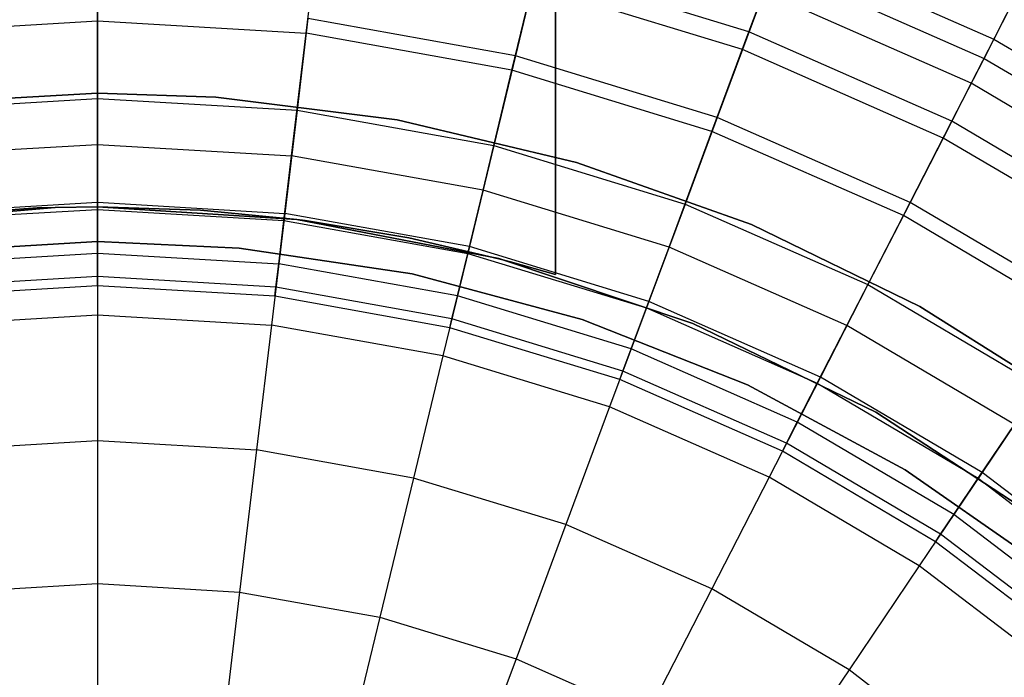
# Model space of a CAD drawing. Extents: x -6 to 6.5, y 0.1 to 12.5.
# Tile 37 of 44: x 0.2 to 1.7, y 7.3 to 8.3. Entities that reach past the tile are written whole.
import ezdxf

# ---------------------------------------------------------------- set-up
doc = ezdxf.new("R2010")
doc.units = 0
doc.header["$LTSCALE"] = 2.54
doc.layers.get('0').update_dxf_attribs({"color": 13, "linetype": 'CONTINUOUS'})

# ---------------------------------------------------------------- blocks, each defined once
blk = doc.blocks.new('GRUPUJ_1')
at = {"color": 0}
for p, q in [((6.975, 9.1, 2.05), (6.975, 7.8426, 2.05)), ((6.975, 7.8426, 3.5), (6.975, 9.1, 3.5)), ((6.975, 9.1, 2.05), (6.975, 7.8426, 2.05)), ((6.975, 7.8426, 3.5), (6.975, 9.1, 3.5)), ((6.25, 8.2443, 11.1672), (6.25, 8.4125, 12.0446)), ((6.25, 8.2443, 11.1672), (6.25, 8.4125, 12.0446)), ((6.5805, 8.2247, 11.1672), (6.6004, 8.3917, 12.0446)), ((6.5805, 8.2247, 11.1672), (6.6004, 8.3917, 12.0446)), ((7.3324, 8.3639, 15.5999), (7.6694, 8.2154, 15.5999)), ((7.3324, 8.3639, 15.5999), (7.6694, 8.2154, 15.5999)), ((6.9063, 8.1661, 11.1672), (6.9458, 8.3296, 12.0446)), ((6.9063, 8.1661, 11.1672), (6.9458, 8.3296, 12.0446)), ((7.2815, 8.2271, 12.0446), (6.9458, 8.3296, 12.0446)), ((7.2815, 8.2271, 12.0446), (6.9458, 8.3296, 12.0446)), ((7.2815, 8.2271, 12.0446), (7.3205, 8.3318, 12.7249)), ((7.2815, 8.2271, 12.0446), (7.3205, 8.3318, 12.7249)), ((7.3205, 8.3318, 12.7249), (7.6538, 8.185, 12.7249)), ((7.3205, 8.3318, 12.7249), (7.6538, 8.185, 12.7249)), ((6.9388, 8.3005, 16.2374), (6.9119, 8.1891, 16.5062)), ((6.9388, 8.3005, 16.2374), (6.9119, 8.1891, 16.5062)), ((7.2711, 8.199, 16.2374), (6.9388, 8.3005, 16.2374)), ((7.2711, 8.199, 16.2374), (6.9388, 8.3005, 16.2374)), ((7.305, 8.2902, 15.9362), (7.2711, 8.199, 16.2374)), ((7.305, 8.2902, 15.9362), (7.2711, 8.199, 16.2374)), ((7.6335, 8.1455, 15.9362), (7.305, 8.2902, 15.9362)), ((7.6335, 8.1455, 15.9362), (7.305, 8.2902, 15.9362)), ((6.25, 8.2679, 16.5062), (6.25, 8.1216, 16.7701)), ((6.25, 8.2679, 16.5062), (6.25, 8.1216, 16.7701)), ((7.6959, 8.267, 15.2257), (7.6694, 8.2154, 15.5999)), ((7.6959, 8.267, 15.2257), (7.6694, 8.2154, 15.5999)), ((6.5833, 8.2481, 16.5062), (6.566, 8.1029, 16.7701)), ((6.5833, 8.2481, 16.5062), (6.566, 8.1029, 16.7701)), ((6.9119, 8.1891, 16.5062), (6.5833, 8.2481, 16.5062)), ((6.9119, 8.1891, 16.5062), (6.5833, 8.2481, 16.5062)), ((7.6538, 8.185, 12.7249), (7.6893, 8.2542, 13.336)), ((7.6538, 8.185, 12.7249), (7.6893, 8.2542, 13.336)), ((5.9195, 8.2247, 11.1672), (6.25, 8.2443, 11.1672)), ((5.9195, 8.2247, 11.1672), (6.25, 8.2443, 11.1672)), ((6.25, 8.2443, 11.1672), (6.5805, 8.2247, 11.1672)), ((6.25, 8.0489, 10.1645), (6.25, 8.2443, 11.1672)), ((6.25, 8.0489, 10.1645), (6.25, 8.2443, 11.1672)), ((6.25, 8.2443, 11.1672), (6.5805, 8.2247, 11.1672)), ((6.5574, 8.0307, 10.1645), (6.5805, 8.2247, 11.1672)), ((6.5574, 8.0307, 10.1645), (6.5805, 8.2247, 11.1672)), ((6.9063, 8.1661, 11.1672), (6.5805, 8.2247, 11.1672)), ((6.9063, 8.1661, 11.1672), (6.5805, 8.2247, 11.1672)), ((7.223, 8.0694, 11.1672), (7.2815, 8.2271, 12.0446)), ((7.223, 8.0694, 11.1672), (7.2815, 8.2271, 12.0446)), ((7.6028, 8.0856, 12.0446), (7.2815, 8.2271, 12.0446)), ((7.6028, 8.0856, 12.0446), (7.2815, 8.2271, 12.0446)), ((7.6694, 8.2154, 15.5999), (7.6335, 8.1455, 15.9362)), ((7.6694, 8.2154, 15.5999), (7.6335, 8.1455, 15.9362)), ((7.6694, 8.2154, 15.5999), (7.9865, 8.0281, 15.5999)), ((7.6694, 8.2154, 15.5999), (7.9865, 8.0281, 15.5999)), ((6.9119, 8.1891, 16.5062), (6.8775, 8.0469, 16.7701)), ((6.9119, 8.1891, 16.5062), (6.8775, 8.0469, 16.7701)), ((7.2312, 8.0916, 16.5062), (6.9119, 8.1891, 16.5062)), ((7.2312, 8.0916, 16.5062), (6.9119, 8.1891, 16.5062)), ((7.2711, 8.199, 16.2374), (7.2312, 8.0916, 16.5062)), ((7.2711, 8.199, 16.2374), (7.2312, 8.0916, 16.5062)), ((7.5891, 8.0589, 16.2374), (7.2711, 8.199, 16.2374)), ((7.5891, 8.0589, 16.2374), (7.2711, 8.199, 16.2374)), ((7.6028, 8.0856, 12.0446), (7.6538, 8.185, 12.7249)), ((7.6028, 8.0856, 12.0446), (7.6538, 8.185, 12.7249)), ((7.6538, 8.185, 12.7249), (7.9674, 7.9998, 12.7249)), ((7.6538, 8.185, 12.7249), (7.9674, 7.9998, 12.7249)), ((6.8605, 7.9762, 10.1645), (6.9063, 8.1661, 11.1672)), ((6.8605, 7.9762, 10.1645), (6.9063, 8.1661, 11.1672)), ((7.223, 8.0694, 11.1672), (6.9063, 8.1661, 11.1672)), ((7.223, 8.0694, 11.1672), (6.9063, 8.1661, 11.1672)), ((7.6335, 8.1455, 15.9362), (7.5891, 8.0589, 16.2374)), ((7.6335, 8.1455, 15.9362), (7.5891, 8.0589, 16.2374)), ((7.9426, 7.963, 15.9362), (7.6335, 8.1455, 15.9362)), ((7.9426, 7.963, 15.9362), (7.6335, 8.1455, 15.9362)), ((6.25, 8.13, 7.5), (5.9483, 8.113, 7.5)), ((5.9483, 8.113, 8.6), (6.25, 8.13, 8.6)), ((5.9483, 8.113, 8.6), (6.25, 8.13, 8.6)), ((6.25, 8.13, 7.5), (5.9483, 8.113, 7.5)), ((6.25, 8.13, 8.6), (6.4374, 8.1234, 8.6)), ((6.4374, 8.1234, 7.5), (6.25, 8.13, 7.5)), ((6.25, 8.13, 8.6), (6.25, 8.13, 7.5)), ((6.25, 8.13, 8.6), (6.25, 8.13, 7.5)), ((6.25, 8.13, 8.6), (6.4374, 8.1234, 8.6)), ((6.4374, 8.1234, 7.5), (6.25, 8.13, 7.5)), ((6.4374, 8.1234, 8.6), (6.4374, 8.1234, 7.5)), ((6.4374, 8.1234, 8.6), (6.7247, 8.0876, 8.6)), ((6.7247, 8.0876, 7.5), (6.4374, 8.1234, 7.5)), ((6.4374, 8.1234, 8.6), (6.4374, 8.1234, 7.5)), ((6.4374, 8.1234, 8.6), (6.7247, 8.0876, 8.6)), ((6.7247, 8.0876, 7.5), (6.4374, 8.1234, 7.5)), ((5.934, 8.1029, 16.7701), (6.25, 8.1216, 16.7701)), ((5.934, 8.1029, 16.7701), (6.25, 8.1216, 16.7701)), ((6.25, 8.1216, 16.7701), (6.566, 8.1029, 16.7701)), ((6.25, 8.1216, 16.7701), (6.25, 7.9571, 16.9993)), ((6.25, 8.1216, 16.7701), (6.25, 7.9571, 16.9993)), ((6.25, 8.1216, 16.7701), (6.566, 8.1029, 16.7701)), ((6.566, 8.1029, 16.7701), (6.5465, 7.9395, 16.9993)), ((6.566, 8.1029, 16.7701), (6.5465, 7.9395, 16.9993)), ((6.566, 8.1029, 16.7701), (6.8775, 8.0469, 16.7701)), ((6.566, 8.1029, 16.7701), (6.8775, 8.0469, 16.7701)), ((7.2312, 8.0916, 16.5062), (7.1803, 7.9544, 16.7701)), ((7.2312, 8.0916, 16.5062), (7.1803, 7.9544, 16.7701)), ((7.5367, 7.957, 16.5062), (7.2312, 8.0916, 16.5062)), ((7.5367, 7.957, 16.5062), (7.2312, 8.0916, 16.5062)), ((6.7247, 8.0876, 8.6), (7.0086, 8.0204, 8.6)), ((7.0086, 8.0204, 7.5), (6.7247, 8.0876, 7.5)), ((6.7247, 8.0876, 8.6), (6.7247, 8.0876, 7.5)), ((6.7247, 8.0876, 8.6), (6.7247, 8.0876, 7.5)), ((6.7247, 8.0876, 8.6), (7.0086, 8.0204, 8.6)), ((7.0086, 8.0204, 7.5), (6.7247, 8.0876, 7.5)), ((7.526, 7.936, 11.1672), (7.6028, 8.0856, 12.0446)), ((7.526, 7.936, 11.1672), (7.6028, 8.0856, 12.0446)), ((7.905, 7.9071, 12.0446), (7.6028, 8.0856, 12.0446)), ((7.905, 7.9071, 12.0446), (7.6028, 8.0856, 12.0446)), ((7.155, 7.8863, 10.1645), (7.223, 8.0694, 11.1672)), ((7.155, 7.8863, 10.1645), (7.223, 8.0694, 11.1672)), ((7.526, 7.936, 11.1672), (7.223, 8.0694, 11.1672)), ((7.526, 7.936, 11.1672), (7.223, 8.0694, 11.1672)), ((5.9426, 8.0307, 10.1645), (6.25, 8.0489, 10.1645)), ((5.9426, 8.0307, 10.1645), (6.25, 8.0489, 10.1645)), ((6.25, 7.946, 9.5221), (6.25, 8.0489, 10.1645)), ((6.25, 8.0489, 10.1645), (6.5574, 8.0307, 10.1645)), ((6.25, 7.946, 9.5221), (6.25, 8.0489, 10.1645)), ((6.25, 8.0489, 10.1645), (6.5574, 8.0307, 10.1645)), ((6.8775, 8.0469, 16.7701), (6.8389, 7.887, 16.9993)), ((6.8775, 8.0469, 16.7701), (6.8389, 7.887, 16.9993)), ((6.8775, 8.0469, 16.7701), (7.1803, 7.9544, 16.7701)), ((6.8775, 8.0469, 16.7701), (7.1803, 7.9544, 16.7701)), ((7.5891, 8.0589, 16.2374), (7.5367, 7.957, 16.5062)), ((7.5891, 8.0589, 16.2374), (7.5367, 7.957, 16.5062)), ((7.8882, 7.8823, 16.2374), (7.5891, 8.0589, 16.2374)), ((7.8882, 7.8823, 16.2374), (7.5891, 8.0589, 16.2374)), ((6.5452, 7.9285, 9.5221), (6.5574, 8.0307, 10.1645)), ((6.5452, 7.9285, 9.5221), (6.5574, 8.0307, 10.1645)), ((6.8605, 7.9762, 10.1645), (6.5574, 8.0307, 10.1645)), ((6.8605, 7.9762, 10.1645), (6.5574, 8.0307, 10.1645)), ((7.0086, 8.0204, 8.6), (7.2856, 7.9218, 8.6)), ((7.2856, 7.9218, 7.5), (7.0086, 8.0204, 7.5)), ((7.0086, 8.0204, 8.6), (7.0086, 8.0204, 7.5)), ((7.0086, 8.0204, 8.6), (7.0086, 8.0204, 7.5)), ((7.0086, 8.0204, 8.6), (7.2856, 7.9218, 8.6)), ((7.2856, 7.9218, 7.5), (7.0086, 8.0204, 7.5)), ((6.8363, 7.8762, 9.5221), (6.8605, 7.9762, 10.1645)), ((6.8363, 7.8762, 9.5221), (6.8605, 7.9762, 10.1645)), ((7.155, 7.8863, 10.1645), (6.8605, 7.9762, 10.1645)), ((7.155, 7.8863, 10.1645), (6.8605, 7.9762, 10.1645)), ((5.9535, 7.9395, 16.9993), (6.25, 7.9571, 16.9993)), ((5.9535, 7.9395, 16.9993), (6.25, 7.9571, 16.9993)), ((6.25, 7.9571, 16.9993), (6.25, 7.7791, 17.1935)), ((6.25, 7.9571, 16.9993), (6.5465, 7.9395, 16.9993)), ((6.25, 7.9571, 16.9993), (6.5465, 7.9395, 16.9993)), ((6.25, 7.9571, 16.9993), (6.25, 7.7791, 17.1935)), ((7.1803, 7.9544, 16.7701), (7.123, 7.8002, 16.9993)), ((7.1803, 7.9544, 16.7701), (7.123, 7.8002, 16.9993)), ((7.1803, 7.9544, 16.7701), (7.4699, 7.8268, 16.7701)), ((7.1803, 7.9544, 16.7701), (7.4699, 7.8268, 16.7701)), ((7.5367, 7.957, 16.5062), (7.4699, 7.8268, 16.7701)), ((7.5367, 7.957, 16.5062), (7.4699, 7.8268, 16.7701)), ((7.8242, 7.7872, 16.5062), (7.5367, 7.957, 16.5062)), ((7.8242, 7.7872, 16.5062), (7.5367, 7.957, 16.5062)), ((6.1833, 7.9491, 7.5), (5.8876, 7.9236, 7.5)), ((5.8876, 7.9236, 1.95), (6.1833, 7.9491, 1.95)), ((6.1833, 7.9491, 7.5), (5.8876, 7.9236, 7.5)), ((6.1833, 7.9491, 7.5), (5.8876, 7.9236, 7.5)), ((5.8876, 7.9236, 1.95), (6.1833, 7.9491, 1.95)), ((5.9548, 7.9285, 9.5221), (6.25, 7.946, 9.5221)), ((5.9548, 7.9285, 9.5221), (6.25, 7.946, 9.5221)), ((6.1548, 7.9482, 3.5), (5.9963, 7.9371, 3.5)), ((5.9963, 7.9371, 2.05), (6.1548, 7.9482, 2.05)), ((5.9963, 7.9371, 2.05), (6.1548, 7.9482, 2.05)), ((6.1548, 7.9482, 3.5), (5.9963, 7.9371, 3.5)), ((6.1548, 7.9482, 2.05), (6.1833, 7.9489, 2.05)), ((6.1833, 7.9489, 3.5), (6.1548, 7.9482, 3.5)), ((6.1548, 7.9482, 2.05), (6.1833, 7.9489, 2.05)), ((6.1833, 7.9489, 3.5), (6.1548, 7.9482, 3.5)), ((6.1548, 7.9482, 3.5), (6.1548, 7.9482, 2.05)), ((6.1548, 7.9482, 3.5), (6.1548, 7.9482, 2.05)), ((6.25, 7.95, 7.5), (6.1833, 7.9491, 7.5)), ((6.1833, 7.9489, 2.05), (6.25, 7.95, 2.05)), ((6.25, 7.95, 3.5), (6.1833, 7.9489, 3.5)), ((6.25, 7.95, 3.5), (6.1833, 7.9489, 3.5)), ((6.25, 7.95, 7.5), (6.1833, 7.9491, 7.5)), ((6.25, 7.95, 7.5), (6.1833, 7.9491, 7.5)), ((6.1833, 7.9491, 1.95), (6.25, 7.95, 1.95)), ((6.1833, 7.9489, 2.05), (6.25, 7.95, 2.05)), ((6.1833, 7.9491, 1.95), (6.25, 7.95, 1.95)), ((6.1833, 7.9489, 2.05), (6.25, 7.95, 2.05)), ((6.25, 7.95, 3.5), (6.1833, 7.9489, 3.5)), ((6.1833, 7.9489, 3.5), (6.1833, 7.9491, 7.5)), ((6.1833, 7.9491, 1.95), (6.1833, 7.9489, 2.05)), ((6.1833, 7.9489, 3.5), (6.1833, 7.9491, 7.5)), ((6.1833, 7.9491, 1.95), (6.1833, 7.9489, 2.05)), ((6.1833, 7.9489, 2.05), (6.1833, 7.9489, 3.5)), ((6.1833, 7.9489, 2.05), (6.1833, 7.9489, 3.5)), ((6.1833, 7.9489, 2.05), (6.1833, 7.9489, 3.5)), ((6.5655, 7.93, 7.5), (6.25, 7.95, 7.5)), ((6.25, 7.95, 2.05), (6.4134, 7.9447, 2.05)), ((6.4134, 7.9447, 3.5), (6.25, 7.95, 3.5)), ((6.25, 7.95, 2.05), (6.25, 7.95, 3.5)), ((6.25, 7.95, 2.05), (6.4134, 7.9447, 2.05)), ((6.4134, 7.9447, 3.5), (6.25, 7.95, 3.5)), ((6.25, 7.95, 3.5), (6.25, 7.95, 7.5)), ((6.5655, 7.93, 7.5), (6.25, 7.95, 7.5)), ((6.25, 7.95, 1.95), (6.5655, 7.93, 1.95)), ((6.5655, 7.93, 7.5), (6.25, 7.95, 7.5)), ((6.25, 7.95, 1.95), (6.5655, 7.93, 1.95)), ((6.25, 7.95, 1.95), (6.25, 7.95, 2.05)), ((6.25, 7.95, 2.05), (6.25, 7.95, 3.5)), ((6.25, 7.95, 3.5), (6.25, 7.95, 7.5)), ((6.25, 7.95, 1.95), (6.25, 7.95, 2.05)), ((6.25, 7.95, 2.05), (6.25, 7.95, 3.5)), ((6.25, 7.8768, 8.9059), (6.25, 7.946, 9.5221)), ((6.25, 7.946, 9.5221), (6.5452, 7.9285, 9.5221)), ((6.25, 7.8768, 8.9059), (6.25, 7.946, 9.5221)), ((6.25, 7.946, 9.5221), (6.5452, 7.9285, 9.5221)), ((6.4134, 7.9447, 2.05), (6.5655, 7.9298, 2.05)), ((6.4134, 7.9447, 3.5), (6.4134, 7.9447, 2.05)), ((6.5655, 7.9298, 3.5), (6.4134, 7.9447, 3.5)), ((6.4134, 7.9447, 2.05), (6.5655, 7.9298, 2.05)), ((6.5655, 7.9298, 3.5), (6.4134, 7.9447, 3.5)), ((6.4134, 7.9447, 3.5), (6.4134, 7.9447, 2.05)), ((6.5465, 7.9395, 16.9993), (6.5255, 7.7628, 17.1935)), ((6.5465, 7.9395, 16.9993), (6.5255, 7.7628, 17.1935)), ((6.8389, 7.887, 16.9993), (6.5465, 7.9395, 16.9993)), ((6.8389, 7.887, 16.9993), (6.5465, 7.9395, 16.9993)), ((7.4368, 7.7622, 10.1645), (7.526, 7.936, 11.1672)), ((7.4368, 7.7622, 10.1645), (7.526, 7.936, 11.1672)), ((7.811, 7.7676, 11.1672), (7.526, 7.936, 11.1672)), ((7.811, 7.7676, 11.1672), (7.526, 7.936, 11.1672)), ((6.537, 7.8597, 8.9059), (6.5452, 7.9285, 9.5221)), ((6.537, 7.8597, 8.9059), (6.5452, 7.9285, 9.5221)), ((6.5452, 7.9285, 9.5221), (6.8363, 7.8762, 9.5221)), ((6.5452, 7.9285, 9.5221), (6.8363, 7.8762, 9.5221)), ((6.8856, 7.8679, 7.5), (6.5655, 7.93, 7.5)), ((6.8856, 7.8679, 7.5), (6.5655, 7.93, 7.5)), ((6.5655, 7.93, 1.95), (6.8856, 7.8679, 1.95)), ((6.5655, 7.9298, 3.5), (6.5655, 7.93, 7.5)), ((6.5655, 7.93, 1.95), (6.5655, 7.9298, 2.05)), ((6.5655, 7.93, 1.95), (6.8856, 7.8679, 1.95)), ((6.5655, 7.93, 1.95), (6.5655, 7.9298, 2.05)), ((6.5655, 7.9298, 3.5), (6.5655, 7.93, 7.5)), ((6.8856, 7.8679, 7.5), (6.5655, 7.93, 7.5)), ((6.5655, 7.9298, 2.05), (6.579, 7.9283, 2.05)), ((6.579, 7.9283, 3.5), (6.5655, 7.9298, 3.5)), ((6.5655, 7.9298, 2.05), (6.5655, 7.9298, 3.5)), ((6.5655, 7.9298, 2.05), (6.5655, 7.9298, 3.5)), ((6.5655, 7.9298, 2.05), (6.5655, 7.9298, 3.5)), ((6.579, 7.9283, 3.5), (6.5655, 7.9298, 3.5)), ((6.5655, 7.9298, 2.05), (6.5655, 7.9298, 3.5)), ((6.5655, 7.9298, 2.05), (6.579, 7.9283, 2.05)), ((6.579, 7.9283, 2.05), (6.7429, 7.9009, 2.05)), ((6.7429, 7.9009, 3.5), (6.579, 7.9283, 3.5)), ((6.7429, 7.9009, 3.5), (6.579, 7.9283, 3.5)), ((6.579, 7.9283, 3.5), (6.579, 7.9283, 2.05)), ((6.579, 7.9283, 2.05), (6.7429, 7.9009, 2.05)), ((6.579, 7.9283, 3.5), (6.579, 7.9283, 2.05)), ((7.2856, 7.9218, 8.6), (7.2856, 7.9218, 7.5)), ((7.2856, 7.9218, 8.6), (7.5521, 7.7924, 8.6)), ((7.5521, 7.7924, 7.5), (7.2856, 7.9218, 7.5)), ((7.2856, 7.9218, 8.6), (7.2856, 7.9218, 7.5)), ((7.2856, 7.9218, 8.6), (7.5521, 7.7924, 8.6)), ((7.5521, 7.7924, 7.5), (7.2856, 7.9218, 7.5)), ((5.9619, 7.878, 7.5), (6.25, 7.895, 7.5)), ((6.25, 7.895, 8.6), (5.9619, 7.878, 8.6)), ((6.25, 7.895, 8.6), (5.9619, 7.878, 8.6)), ((6.25, 7.895, 7.5), (6.4746, 7.8847, 7.5)), ((6.4746, 7.8847, 8.6), (6.25, 7.895, 8.6)), ((6.25, 7.895, 8.6), (6.25, 7.895, 7.5)), ((6.25, 7.895, 8.6), (6.25, 7.895, 7.5)), ((6.4746, 7.8847, 8.6), (6.25, 7.895, 8.6)), ((6.7429, 7.9009, 2.05), (6.8855, 7.8676, 2.05)), ((6.8855, 7.8676, 3.5), (6.7429, 7.9009, 3.5)), ((6.7429, 7.9009, 2.05), (6.8855, 7.8676, 2.05)), ((6.8855, 7.8676, 3.5), (6.7429, 7.9009, 3.5)), ((6.7429, 7.9009, 3.5), (6.7429, 7.9009, 2.05)), ((6.7429, 7.9009, 3.5), (6.7429, 7.9009, 2.05)), ((5.963, 7.8597, 8.9059), (6.25, 7.8768, 8.9059)), ((5.963, 7.8597, 8.9059), (6.25, 7.8768, 8.9059)), ((6.25, 7.8395, 8.3078), (6.25, 7.8768, 8.9059)), ((6.25, 7.8768, 8.9059), (6.537, 7.8597, 8.9059)), ((6.25, 7.8395, 8.3078), (6.25, 7.8768, 8.9059)), ((6.25, 7.8768, 8.9059), (6.537, 7.8597, 8.9059)), ((6.4746, 7.8847, 7.5), (6.4746, 7.8847, 8.6)), ((6.7481, 7.8437, 8.6), (6.4746, 7.8847, 8.6)), ((6.4746, 7.8847, 7.5), (6.7481, 7.8437, 7.5)), ((6.7481, 7.8437, 8.6), (6.4746, 7.8847, 8.6)), ((6.4746, 7.8847, 7.5), (6.4746, 7.8847, 8.6)), ((6.8389, 7.887, 16.9993), (6.7971, 7.714, 17.1935)), ((6.8389, 7.887, 16.9993), (6.7971, 7.714, 17.1935)), ((6.82, 7.8089, 8.9059), (6.8363, 7.8762, 9.5221)), ((6.82, 7.8089, 8.9059), (6.8363, 7.8762, 9.5221)), ((6.8363, 7.8762, 9.5221), (7.1191, 7.7898, 9.5221)), ((6.8363, 7.8762, 9.5221), (7.1191, 7.7898, 9.5221)), ((7.123, 7.8002, 16.9993), (6.8389, 7.887, 16.9993)), ((7.123, 7.8002, 16.9993), (6.8389, 7.887, 16.9993)), ((7.1191, 7.7898, 9.5221), (7.155, 7.8863, 10.1645)), ((7.1191, 7.7898, 9.5221), (7.155, 7.8863, 10.1645)), ((7.4368, 7.7622, 10.1645), (7.155, 7.8863, 10.1645)), ((7.4368, 7.7622, 10.1645), (7.155, 7.8863, 10.1645)), ((6.5326, 7.8227, 8.3078), (6.537, 7.8597, 8.9059)), ((6.5326, 7.8227, 8.3078), (6.537, 7.8597, 8.9059)), ((6.82, 7.8089, 8.9059), (6.537, 7.8597, 8.9059)), ((6.82, 7.8089, 8.9059), (6.537, 7.8597, 8.9059)), ((6.8856, 7.8679, 1.95), (6.8855, 7.8676, 2.05)), ((6.8855, 7.8676, 3.5), (6.8856, 7.8679, 7.5)), ((6.8855, 7.8676, 3.5), (6.8856, 7.8679, 7.5)), ((6.8856, 7.8679, 1.95), (6.8855, 7.8676, 2.05)), ((6.8855, 7.8676, 2.05), (6.9042, 7.8629, 2.05)), ((6.9042, 7.8629, 3.5), (6.8855, 7.8676, 3.5)), ((6.8855, 7.8676, 2.05), (6.8855, 7.8676, 3.5)), ((6.8855, 7.8676, 2.05), (6.9042, 7.8629, 2.05)), ((6.9042, 7.8629, 3.5), (6.8855, 7.8676, 3.5)), ((6.8855, 7.8676, 2.05), (6.8855, 7.8676, 3.5)), ((6.8855, 7.8676, 2.05), (6.8855, 7.8676, 3.5)), ((6.9042, 7.8629, 3.5), (6.8855, 7.8676, 3.5)), ((6.8855, 7.8676, 2.05), (6.9042, 7.8629, 2.05)), ((7.1929, 7.7654, 7.5), (6.8856, 7.8679, 7.5)), ((7.1929, 7.7654, 7.5), (6.8856, 7.8679, 7.5)), ((6.8856, 7.8679, 1.95), (7.1929, 7.7654, 1.95)), ((7.1929, 7.7654, 7.5), (6.8856, 7.8679, 7.5)), ((6.8856, 7.8679, 1.95), (7.1929, 7.7654, 1.95)), ((6.9042, 7.8629, 2.05), (6.975, 7.8426, 2.05)), ((6.975, 7.8426, 3.5), (6.9042, 7.8629, 3.5)), ((6.975, 7.8426, 3.5), (6.9042, 7.8629, 3.5)), ((6.9042, 7.8629, 3.5), (6.9042, 7.8629, 2.05)), ((6.9042, 7.8629, 2.05), (6.975, 7.8426, 2.05)), ((6.9042, 7.8629, 3.5), (6.9042, 7.8629, 2.05)), ((6.9042, 7.8629, 3.5), (6.9042, 7.8629, 2.05)), ((7.0175, 7.7714, 8.6), (6.7481, 7.8437, 8.6)), ((6.7481, 7.8437, 7.5), (7.0175, 7.7714, 7.5)), ((7.0175, 7.7714, 8.6), (6.7481, 7.8437, 8.6)), ((6.7481, 7.8437, 7.5), (6.7481, 7.8437, 8.6)), ((6.7481, 7.8437, 7.5), (6.7481, 7.8437, 8.6)), ((6.975, 7.8426, 2.05), (6.975, 7.8426, 3.5)), ((6.975, 7.8426, 2.05), (6.975, 7.8426, 3.5)), ((6.25, 7.8395, 8.3078), (5.9674, 7.8227, 8.3078)), ((6.25, 7.8395, 8.3078), (5.9674, 7.8227, 8.3078)), ((6.5326, 7.8227, 8.3078), (6.25, 7.8395, 8.3078)), ((6.25, 7.825, 7.5), (6.25, 7.8395, 8.3078)), ((6.25, 7.825, 7.5), (6.25, 7.8395, 8.3078)), ((6.5326, 7.8227, 8.3078), (6.25, 7.8395, 8.3078)), ((7.4699, 7.8268, 16.7701), (7.3948, 7.6805, 16.9993)), ((7.4699, 7.8268, 16.7701), (7.3948, 7.6805, 16.9993)), ((7.4699, 7.8268, 16.7701), (7.7425, 7.6659, 16.7701)), ((7.4699, 7.8268, 16.7701), (7.7425, 7.6659, 16.7701)), ((6.25, 7.825, 7.5), (5.9691, 7.8083, 7.5)), ((6.25, 7.825, 7.5), (5.9691, 7.8083, 7.5)), ((6.25, 7.825, 7.5), (5.9691, 7.8083, 7.5)), ((6.5309, 7.8083, 7.5), (6.25, 7.825, 7.5)), ((6.5309, 7.8083, 7.5), (6.25, 7.825, 7.5)), ((6.5309, 7.8083, 7.5), (6.25, 7.825, 7.5)), ((6.5309, 7.8083, 7.5), (6.5326, 7.8227, 8.3078)), ((6.5309, 7.8083, 7.5), (6.5326, 7.8227, 8.3078)), ((6.8113, 7.7726, 8.3078), (6.5326, 7.8227, 8.3078)), ((6.8113, 7.7726, 8.3078), (6.5326, 7.8227, 8.3078)), ((6.8079, 7.7586, 7.5), (6.5309, 7.8083, 7.5)), ((6.8079, 7.7586, 7.5), (6.5309, 7.8083, 7.5)), ((6.8079, 7.7586, 7.5), (6.5309, 7.8083, 7.5)), ((6.8113, 7.7726, 8.3078), (6.82, 7.8089, 8.9059)), ((6.8113, 7.7726, 8.3078), (6.82, 7.8089, 8.9059)), ((7.095, 7.7249, 8.9059), (6.82, 7.8089, 8.9059)), ((7.095, 7.7249, 8.9059), (6.82, 7.8089, 8.9059)), ((7.123, 7.8002, 16.9993), (7.061, 7.6334, 17.1935)), ((7.123, 7.8002, 16.9993), (7.061, 7.6334, 17.1935)), ((7.3948, 7.6805, 16.9993), (7.123, 7.8002, 16.9993)), ((7.3948, 7.6805, 16.9993), (7.123, 7.8002, 16.9993)), ((7.095, 7.7249, 8.9059), (7.1191, 7.7898, 9.5221)), ((7.095, 7.7249, 8.9059), (7.1191, 7.7898, 9.5221)), ((7.1191, 7.7898, 9.5221), (7.3897, 7.6706, 9.5221)), ((7.1191, 7.7898, 9.5221), (7.3897, 7.6706, 9.5221)), ((7.5521, 7.7924, 8.6), (7.8046, 7.633, 8.6)), ((7.8046, 7.633, 7.5), (7.5521, 7.7924, 7.5)), ((7.5521, 7.7924, 8.6), (7.5521, 7.7924, 7.5)), ((7.5521, 7.7924, 8.6), (7.5521, 7.7924, 7.5)), ((7.5521, 7.7924, 8.6), (7.8046, 7.633, 8.6)), ((7.8046, 7.633, 7.5), (7.5521, 7.7924, 7.5)), ((5.9745, 7.7628, 17.1935), (6.25, 7.7791, 17.1935)), ((5.9745, 7.7628, 17.1935), (6.25, 7.7791, 17.1935)), ((6.25, 7.7791, 17.1935), (6.5255, 7.7628, 17.1935)), ((6.25, 7.7791, 17.1935), (6.25, 7.5802, 17.3673)), ((6.25, 7.7791, 17.1935), (6.5255, 7.7628, 17.1935)), ((6.25, 7.7791, 17.1935), (6.25, 7.5802, 17.3673)), ((6.8079, 7.7586, 7.5), (6.8113, 7.7726, 8.3078)), ((6.8079, 7.7586, 7.5), (6.8113, 7.7726, 8.3078)), ((7.082, 7.69, 8.3078), (6.8113, 7.7726, 8.3078)), ((7.082, 7.69, 8.3078), (6.8113, 7.7726, 8.3078)), ((7.0175, 7.7714, 7.5), (7.279, 7.6679, 7.5)), ((7.279, 7.6679, 8.6), (7.0175, 7.7714, 8.6)), ((7.0175, 7.7714, 7.5), (7.0175, 7.7714, 8.6)), ((7.279, 7.6679, 8.6), (7.0175, 7.7714, 8.6)), ((7.0175, 7.7714, 7.5), (7.0175, 7.7714, 8.6)), ((7.4824, 7.6251, 7.5), (7.1929, 7.7654, 7.5)), ((7.4824, 7.6251, 7.5), (7.1929, 7.7654, 7.5)), ((7.1929, 7.7654, 1.95), (7.4824, 7.6251, 1.95)), ((7.1929, 7.7654, 1.95), (7.4824, 7.6251, 1.95)), ((7.1929, 7.7654, 1.95), (7.1929, 7.7654, 7.5)), ((7.4824, 7.6251, 7.5), (7.1929, 7.7654, 7.5)), ((7.1929, 7.7654, 1.95), (7.1929, 7.7654, 7.5)), ((6.5255, 7.7628, 17.1935), (6.5019, 7.5652, 17.3673)), ((6.5255, 7.7628, 17.1935), (6.5019, 7.5652, 17.3673)), ((6.7971, 7.714, 17.1935), (6.5255, 7.7628, 17.1935)), ((6.7971, 7.714, 17.1935), (6.5255, 7.7628, 17.1935)), ((7.077, 7.6764, 7.5), (6.8079, 7.7586, 7.5)), ((7.077, 7.6764, 7.5), (6.8079, 7.7586, 7.5)), ((7.077, 7.6764, 7.5), (6.8079, 7.7586, 7.5)), ((7.3897, 7.6706, 9.5221), (7.4368, 7.7622, 10.1645)), ((7.3897, 7.6706, 9.5221), (7.4368, 7.7622, 10.1645)), ((7.7019, 7.6056, 10.1645), (7.4368, 7.7622, 10.1645)), ((7.7019, 7.6056, 10.1645), (7.4368, 7.7622, 10.1645)), ((7.082, 7.69, 8.3078), (7.095, 7.7249, 8.9059)), ((7.082, 7.69, 8.3078), (7.095, 7.7249, 8.9059)), ((7.3581, 7.609, 8.9059), (7.095, 7.7249, 8.9059)), ((7.3581, 7.609, 8.9059), (7.095, 7.7249, 8.9059)), ((6.7971, 7.714, 17.1935), (6.7503, 7.5206, 17.3673)), ((6.7971, 7.714, 17.1935), (6.7503, 7.5206, 17.3673)), ((7.061, 7.6334, 17.1935), (6.7971, 7.714, 17.1935)), ((7.061, 7.6334, 17.1935), (6.7971, 7.714, 17.1935)), ((7.077, 7.6764, 7.5), (7.082, 7.69, 8.3078)), ((7.077, 7.6764, 7.5), (7.082, 7.69, 8.3078)), ((7.3411, 7.5758, 8.3078), (7.082, 7.69, 8.3078)), ((7.3411, 7.5758, 8.3078), (7.082, 7.69, 8.3078)), ((7.3345, 7.5629, 7.5), (7.077, 7.6764, 7.5)), ((7.3345, 7.5629, 7.5), (7.077, 7.6764, 7.5)), ((7.3345, 7.5629, 7.5), (7.077, 7.6764, 7.5)), ((7.3948, 7.6805, 16.9993), (7.3136, 7.5221, 17.1935)), ((7.3948, 7.6805, 16.9993), (7.3136, 7.5221, 17.1935)), ((7.3581, 7.609, 8.9059), (7.3897, 7.6706, 9.5221)), ((7.3581, 7.609, 8.9059), (7.3897, 7.6706, 9.5221)), ((7.3897, 7.6706, 9.5221), (7.6444, 7.5202, 9.5221)), ((7.3897, 7.6706, 9.5221), (7.6444, 7.5202, 9.5221)), ((7.6506, 7.5294, 16.9993), (7.3948, 7.6805, 16.9993)), ((7.6506, 7.5294, 16.9993), (7.3948, 7.6805, 16.9993)), ((7.279, 7.6679, 7.5), (7.5289, 7.5338, 7.5)), ((7.5289, 7.5338, 8.6), (7.279, 7.6679, 8.6)), ((7.279, 7.6679, 7.5), (7.279, 7.6679, 8.6)), ((7.279, 7.6679, 7.5), (7.279, 7.6679, 8.6)), ((7.5289, 7.5338, 8.6), (7.279, 7.6679, 8.6)), ((7.7425, 7.6659, 16.7701), (7.6506, 7.5294, 16.9993)), ((7.7425, 7.6659, 16.7701), (7.6506, 7.5294, 16.9993)), ((7.061, 7.6334, 17.1935), (6.9917, 7.4469, 17.3673)), ((7.061, 7.6334, 17.1935), (6.9917, 7.4469, 17.3673)), ((7.3136, 7.5221, 17.1935), (7.061, 7.6334, 17.1935)), ((7.3136, 7.5221, 17.1935), (7.061, 7.6334, 17.1935)), ((7.7499, 7.4501, 7.5), (7.4824, 7.6251, 7.5)), ((7.7499, 7.4501, 7.5), (7.4824, 7.6251, 7.5)), ((7.4824, 7.6251, 1.95), (7.7499, 7.4501, 1.95)), ((7.4824, 7.6251, 1.95), (7.4824, 7.6251, 7.5)), ((7.4824, 7.6251, 1.95), (7.7499, 7.4501, 1.95)), ((7.4824, 7.6251, 1.95), (7.4824, 7.6251, 7.5)), ((7.7499, 7.4501, 7.5), (7.4824, 7.6251, 7.5)), ((7.3411, 7.5758, 8.3078), (7.3581, 7.609, 8.9059)), ((7.3411, 7.5758, 8.3078), (7.3581, 7.609, 8.9059)), ((7.6057, 7.4628, 8.9059), (7.3581, 7.609, 8.9059)), ((7.6057, 7.4628, 8.9059), (7.3581, 7.609, 8.9059)), ((7.6444, 7.5202, 9.5221), (7.7019, 7.6056, 10.1645)), ((7.6444, 7.5202, 9.5221), (7.7019, 7.6056, 10.1645)), ((5.9981, 7.5652, 17.3673), (6.25, 7.5802, 17.3673)), ((5.9981, 7.5652, 17.3673), (6.25, 7.5802, 17.3673)), ((6.25, 7.5802, 17.3673), (6.5019, 7.5652, 17.3673)), ((6.25, 7.5802, 17.3673), (6.25, 7.3535, 17.528)), ((6.25, 7.5802, 17.3673), (6.5019, 7.5652, 17.3673)), ((6.25, 7.5802, 17.3673), (6.25, 7.3535, 17.528)), ((6.5019, 7.5652, 17.3673), (6.4751, 7.3401, 17.528)), ((6.5019, 7.5652, 17.3673), (6.4751, 7.3401, 17.528)), ((6.7503, 7.5206, 17.3673), (6.5019, 7.5652, 17.3673)), ((6.7503, 7.5206, 17.3673), (6.5019, 7.5652, 17.3673)), ((7.3345, 7.5629, 7.5), (7.3411, 7.5758, 8.3078)), ((7.3345, 7.5629, 7.5), (7.3411, 7.5758, 8.3078)), ((7.5768, 7.4198, 7.5), (7.3345, 7.5629, 7.5)), ((7.5768, 7.4198, 7.5), (7.3345, 7.5629, 7.5)), ((7.5768, 7.4198, 7.5), (7.3345, 7.5629, 7.5)), ((7.5849, 7.4319, 8.3078), (7.3411, 7.5758, 8.3078)), ((7.5849, 7.4319, 8.3078), (7.3411, 7.5758, 8.3078)), ((7.5289, 7.5338, 7.5), (7.5289, 7.5338, 8.6)), ((7.7636, 7.3702, 8.6), (7.5289, 7.5338, 8.6)), ((7.5289, 7.5338, 7.5), (7.7636, 7.3702, 7.5)), ((7.7636, 7.3702, 8.6), (7.5289, 7.5338, 8.6)), ((7.5289, 7.5338, 7.5), (7.5289, 7.5338, 8.6)), ((6.7503, 7.5206, 17.3673), (6.6971, 7.3002, 17.528)), ((6.7503, 7.5206, 17.3673), (6.6971, 7.3002, 17.528)), ((6.9917, 7.4469, 17.3673), (6.7503, 7.5206, 17.3673)), ((6.9917, 7.4469, 17.3673), (6.7503, 7.5206, 17.3673)), ((7.3136, 7.5221, 17.1935), (7.2227, 7.3451, 17.3673)), ((7.3136, 7.5221, 17.1935), (7.2227, 7.3451, 17.3673)), ((7.5512, 7.3818, 17.1935), (7.3136, 7.5221, 17.1935)), ((7.5512, 7.3818, 17.1935), (7.3136, 7.5221, 17.1935)), ((7.6506, 7.5294, 16.9993), (7.5512, 7.3818, 17.1935)), ((7.6506, 7.5294, 16.9993), (7.5512, 7.3818, 17.1935)), ((7.6057, 7.4628, 8.9059), (7.6444, 7.5202, 9.5221)), ((7.6057, 7.4628, 8.9059), (7.6444, 7.5202, 9.5221)), ((7.6444, 7.5202, 9.5221), (7.8794, 7.3408, 9.5221)), ((7.6444, 7.5202, 9.5221), (7.8794, 7.3408, 9.5221)), ((7.8867, 7.3492, 16.9993), (7.6506, 7.5294, 16.9993)), ((7.8867, 7.3492, 16.9993), (7.6506, 7.5294, 16.9993)), ((7.5849, 7.4319, 8.3078), (7.6057, 7.4628, 8.9059)), ((7.5849, 7.4319, 8.3078), (7.6057, 7.4628, 8.9059)), ((7.8342, 7.2883, 8.9059), (7.6057, 7.4628, 8.9059)), ((7.8342, 7.2883, 8.9059), (7.6057, 7.4628, 8.9059)), ((6.9917, 7.4469, 17.3673), (6.9128, 7.2344, 17.528)), ((6.9917, 7.4469, 17.3673), (6.9128, 7.2344, 17.528)), ((7.2227, 7.3451, 17.3673), (6.9917, 7.4469, 17.3673)), ((7.2227, 7.3451, 17.3673), (6.9917, 7.4469, 17.3673)), ((7.5768, 7.4198, 7.5), (7.5849, 7.4319, 8.3078)), ((7.5768, 7.4198, 7.5), (7.5849, 7.4319, 8.3078)), ((7.8099, 7.2601, 8.3078), (7.5849, 7.4319, 8.3078)), ((7.8099, 7.2601, 8.3078), (7.5849, 7.4319, 8.3078)), ((7.8005, 7.2491, 7.5), (7.5768, 7.4198, 7.5)), ((7.8005, 7.2491, 7.5), (7.5768, 7.4198, 7.5)), ((7.8005, 7.2491, 7.5), (7.5768, 7.4198, 7.5)), ((7.5512, 7.3818, 17.1935), (7.44, 7.2168, 17.3673)), ((7.5512, 7.3818, 17.1935), (7.44, 7.2168, 17.3673)), ((7.7705, 7.2143, 17.1935), (7.5512, 7.3818, 17.1935)), ((7.7705, 7.2143, 17.1935), (7.5512, 7.3818, 17.1935)), ((6.0249, 7.3401, 17.528), (6.25, 7.3535, 17.528)), ((6.0249, 7.3401, 17.528), (6.25, 7.3535, 17.528)), ((6.25, 7.3535, 17.528), (6.25, 7.0982, 17.6751)), ((6.25, 7.3535, 17.528), (6.25, 7.0982, 17.6751)), ((6.25, 7.3535, 17.528), (6.4751, 7.3401, 17.528)), ((6.25, 7.3535, 17.528), (6.4751, 7.3401, 17.528)), ((7.2227, 7.3451, 17.3673), (7.1192, 7.1434, 17.528)), ((7.2227, 7.3451, 17.3673), (7.1192, 7.1434, 17.528)), ((7.44, 7.2168, 17.3673), (7.2227, 7.3451, 17.3673)), ((7.44, 7.2168, 17.3673), (7.2227, 7.3451, 17.3673)), ((6.4751, 7.3401, 17.528), (6.4449, 7.0867, 17.6751)), ((6.4751, 7.3401, 17.528), (6.4449, 7.0867, 17.6751)), ((6.4751, 7.3401, 17.528), (6.6971, 7.3002, 17.528)), ((6.4751, 7.3401, 17.528), (6.6971, 7.3002, 17.528)), ((6.6971, 7.3002, 17.528), (6.6371, 7.0521, 17.6751)), ((6.6971, 7.3002, 17.528), (6.6371, 7.0521, 17.6751)), ((6.6971, 7.3002, 17.528), (6.9128, 7.2344, 17.528)), ((6.6971, 7.3002, 17.528), (6.9128, 7.2344, 17.528)), ((6.9128, 7.2344, 17.528), (6.8239, 6.9951, 17.6751)), ((6.9128, 7.2344, 17.528), (6.8239, 6.9951, 17.6751)), ((6.9128, 7.2344, 17.528), (7.1192, 7.1434, 17.528)), ((6.9128, 7.2344, 17.528), (7.1192, 7.1434, 17.528)), ((7.44, 7.2168, 17.3673), (7.3134, 7.0287, 17.528)), ((7.44, 7.2168, 17.3673), (7.3134, 7.0287, 17.528)), ((7.6406, 7.0636, 17.3673), (7.44, 7.2168, 17.3673)), ((7.6406, 7.0636, 17.3673), (7.44, 7.2168, 17.3673))]:
    blk.add_line(p, q, dxfattribs=at)

msp = doc.modelspace()

# ---------------------------------------------------------------- block references
at = {"color": 0}
msp.add_blockref('GRUPUJ_1', (-5.959, 0.0611, 0.2501), dxfattribs=at)

doc.saveas('drawing.dxf')
